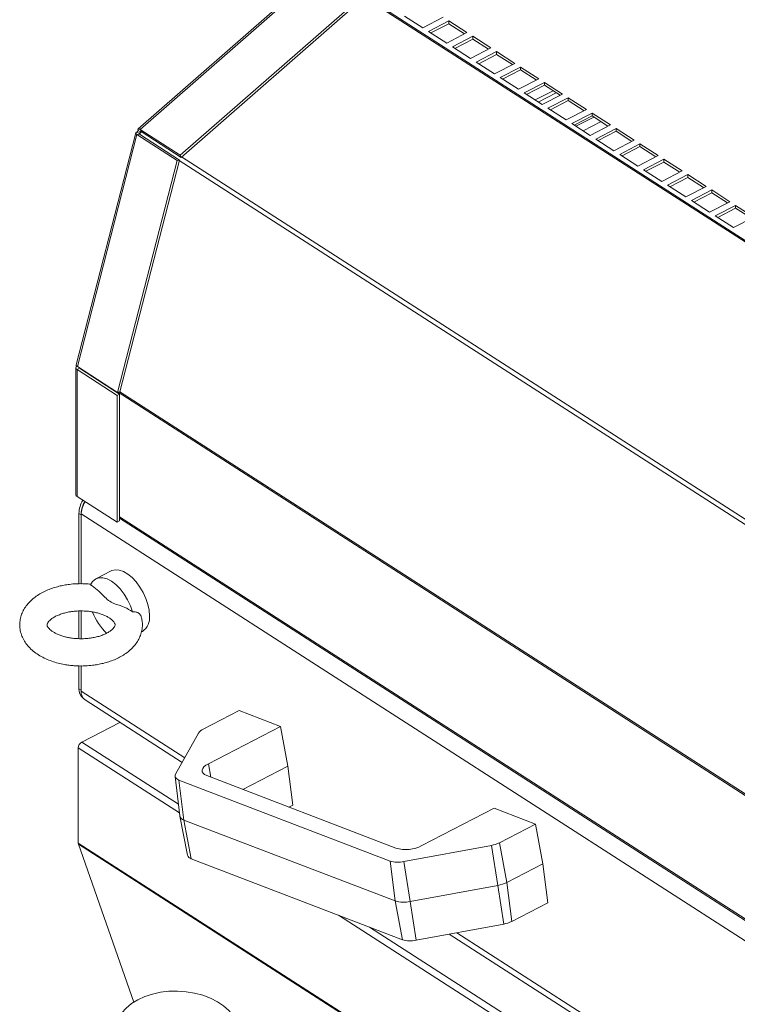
# Model space of a CAD drawing. Header units: millimetres. Extents: x 24 to 2406, y -1931 to 388.
# Tile 8 of 21: x 749 to 960, y -689 to -400. Entities that reach past the tile are written whole.
import ezdxf

# ---------------------------------------------------------------- set-up
doc = ezdxf.new("R2010")
doc.units = ezdxf.units.MM

msp = doc.modelspace()

# ---------------------------------------------------------------- linework, layer by layer
at = {"color": 7, "linetype": 'Continuous', "lineweight": 15}
for p, q in [((837.57, -384.6), (783.79, -431.63)), ((784.39, -431.77), (838.17, -384.73)), ((796.15, -439.33), (849.93, -392.29)), ((796.38, -439.99), (850.16, -392.95)), ((861.97, -398.49), (867.31, -401.93)), ((867.31, -401.93), (873.26, -398.85)), ((874.93, -399.92), (868.98, -403)), ((874.93, -400.74), (869.68, -403.46)), ((880.28, -403.36), (874.93, -399.92)), ((874.93, -400.74), (874.93, -399.92)), ((879.57, -403.72), (874.93, -400.74)), ((868.98, -403), (874.32, -406.44)), ((874.32, -406.44), (880.28, -403.36)), ((881.95, -404.43), (875.99, -407.52)), ((887.29, -407.87), (881.95, -404.43)), ((881.95, -405.25), (881.95, -404.43)), ((881.95, -405.25), (876.7, -407.97)), ((886.59, -408.23), (881.95, -405.25)), ((875.99, -407.52), (881.34, -410.95)), ((881.34, -410.95), (887.29, -407.87)), ((888.96, -408.94), (883.01, -412.03)), ((888.96, -409.76), (883.71, -412.48)), ((894.31, -412.38), (888.96, -408.94)), ((888.96, -409.76), (888.96, -408.94)), ((893.6, -412.74), (888.96, -409.76)), ((883.01, -412.03), (888.35, -415.46)), ((888.35, -415.46), (894.31, -412.38)), ((895.98, -413.45), (890.02, -416.54)), ((895.98, -414.27), (890.73, -416.99)), ((901.32, -416.89), (895.98, -413.45)), ((895.98, -414.27), (895.98, -413.45)), ((900.62, -417.25), (895.98, -414.27)), ((890.02, -416.54), (895.37, -419.97)), ((895.37, -419.97), (901.32, -416.89)), ((902.99, -417.96), (897.04, -421.05)), ((902.99, -418.78), (897.74, -421.5)), ((908.33, -421.4), (902.99, -417.96)), ((902.99, -418.78), (902.99, -417.96)), ((907.63, -421.76), (902.99, -418.78)), ((897.04, -421.05), (902.38, -424.48)), ((905.53, -420.41), (900.28, -423.13)), ((905.53, -420.41), (900.28, -423.13)), ((902.38, -424.48), (908.33, -421.4)), ((910, -422.47), (904.05, -425.56)), ((910, -423.29), (904.75, -426.01)), ((915.35, -425.91), (910, -422.47)), ((910, -423.29), (910, -422.47)), ((914.64, -426.27), (910, -423.29)), ((904.05, -425.56), (909.39, -429)), ((909.39, -429), (915.35, -425.91)), ((917.02, -426.98), (911.06, -430.07)), ((922.36, -430.42), (917.02, -426.98)), ((917.02, -427.8), (917.02, -426.98)), ((911.06, -430.07), (916.41, -433.51)), ((917.02, -427.8), (911.77, -430.52)), ((912.27, -430.85), (917.52, -428.13)), ((914.38, -432.21), (919.63, -429.48)), ((916.41, -433.51), (922.36, -430.42)), ((921.66, -430.79), (917.02, -427.8)), ((783.08, -432.79), (765.61, -500.85)), ((765.97, -501.36), (783.44, -433.3)), ((784.15, -433.19), (783.44, -433.3)), ((795.2, -440.86), (783.44, -433.3)), ((783.5, -432.54), (783.78, -432.09)), ((784.17, -432.97), (783.5, -432.54)), ((783.78, -432.09), (784.45, -432.52)), ((795.91, -440.75), (784.15, -433.19)), ((784.45, -432.52), (784.17, -432.97)), ((784.39, -431.77), (796.15, -439.33)), ((784.62, -432.42), (784.39, -431.77)), ((784.62, -432.42), (796.38, -439.99)), ((924.03, -431.5), (918.08, -434.58)), ((924.03, -432.31), (918.78, -435.03)), ((929.37, -434.93), (924.03, -431.5)), ((924.03, -432.31), (924.03, -431.5)), ((928.67, -435.3), (924.03, -432.31)), ((918.08, -434.58), (923.42, -438.02)), ((923.42, -438.02), (929.37, -434.93)), ((931.04, -436.01), (925.09, -439.09)), ((936.39, -439.44), (931.04, -436.01)), ((931.04, -436.82), (931.04, -436.01)), ((925.09, -439.09), (930.43, -442.53)), ((931.04, -436.82), (925.79, -439.54)), ((935.68, -439.81), (931.04, -436.82)), ((777.73, -508.92), (795.2, -440.86)), ((778.44, -508.81), (795.91, -440.75)), ((795.2, -440.86), (795.91, -440.75)), ((796.15, -439.33), (796.38, -439.99)), ((930.43, -442.53), (936.39, -439.44)), ((938.06, -440.52), (932.1, -443.6)), ((938.06, -441.33), (932.81, -444.05)), ((943.4, -443.95), (938.06, -440.52)), ((938.06, -441.33), (938.06, -440.52)), ((942.7, -444.32), (938.06, -441.33)), ((932.1, -443.6), (937.45, -447.04)), ((937.45, -447.04), (943.4, -443.95)), ((945.07, -445.03), (939.12, -448.11)), ((945.07, -445.84), (939.82, -448.57)), ((950.42, -448.47), (945.07, -445.03)), ((945.07, -445.84), (945.07, -445.03)), ((949.71, -448.83), (945.07, -445.84)), ((939.12, -448.11), (944.46, -451.55)), ((944.46, -451.55), (950.42, -448.47)), ((952.09, -449.54), (946.13, -452.62)), ((952.09, -450.36), (946.84, -453.08)), ((957.43, -452.98), (952.09, -449.54)), ((952.09, -450.36), (952.09, -449.54)), ((956.73, -453.34), (952.09, -450.36)), ((946.13, -452.62), (951.48, -456.06)), ((951.48, -456.06), (957.43, -452.98)), ((959.1, -454.05), (953.15, -457.13)), ((959.1, -454.87), (953.85, -457.59)), ((964.44, -457.49), (959.1, -454.05)), ((959.1, -454.87), (959.1, -454.05)), ((963.74, -457.85), (959.1, -454.87)), ((953.15, -457.13), (958.49, -460.57)), ((958.49, -460.57), (964.44, -457.49)), ((765.49, -501.72), (765.49, -538.95)), ((766.6, -501.87), (765.85, -502.26)), ((777.61, -509.82), (765.85, -502.26)), ((765.85, -539.49), (765.85, -502.26)), ((765.97, -501.36), (777.73, -508.92)), ((778.35, -509.43), (766.6, -501.87)), ((766.67, -501.92), (766.67, -501.81)), ((777.61, -509.82), (778.35, -509.43)), ((777.61, -547.05), (777.61, -509.82)), ((777.73, -508.92), (778.44, -508.81)), ((778.35, -546.67), (778.35, -509.43)), ((765.85, -539.49), (777.61, -547.05)), ((767.07, -544.87), (766.4, -544.44)), ((766.4, -565.09), (766.4, -544.44)), ((1829.68, -1227.97), (767.07, -544.55)), ((767.07, -544.55), (767.07, -565.17)), ((767.07, -544.55), (767.07, -565.08)), ((767.07, -565.17), (767.07, -544.87)), ((778.35, -545.89), (1052.85, -722.43)), ((777.61, -547.05), (778.35, -546.67)), ((775.83, -561.33), (771.36, -563.64)), ((766.4, -581.2), (766.4, -573.09)), ((767.07, -581.23), (767.07, -573.07)), ((784.76, -579.22), (785.03, -579.08)), ((766.4, -595.89), (766.4, -589.2)), ((767.07, -596.32), (767.07, -589.12)), ((767.07, -589.12), (767.07, -596.64)), ((767.07, -589.21), (767.07, -596.64)), ((766.4, -595.89), (767.07, -596.32)), ((768.21, -599.19), (796.71, -617.53)), ((768.21, -599.19), (796.71, -617.53)), ((813.45, -602.29), (802.89, -607.76)), ((825.59, -606.94), (813.45, -602.29)), ((778.43, -605.77), (767.26, -611.56)), ((801.51, -608.92), (794.79, -620.98)), ((804.38, -617.93), (825.59, -606.94)), ((827.7, -618.6), (825.59, -606.94)), ((766.22, -613.24), (766.22, -641.19)), ((814.47, -625.46), (827.7, -618.6)), ((829.2, -630.03), (827.7, -618.6)), ((794.64, -621.62), (796, -633.23)), ((795.76, -622.71), (857.75, -646.47)), ((795.76, -622.71), (797.22, -634.43)), ((859.43, -642.69), (803.89, -621.4)), ((828.01, -630.65), (829.2, -630.03)), ((888.26, -630.96), (867.05, -641.95)), ((900.41, -635.62), (888.26, -630.96)), ((796.01, -633.31), (798.26, -644.78)), ((797.22, -634.43), (859.21, -658.19)), ((799.37, -645.79), (797.22, -634.43)), ((889.85, -641.09), (900.41, -635.62)), ((902.51, -647.28), (900.41, -635.62)), ((889.85, -641.09), (891.95, -652.75)), ((766.27, -641.52), (782.48, -687.86)), ((861.72, -646.64), (887.47, -641.87)), ((887.47, -641.87), (889.34, -653.61)), ((799.37, -645.79), (861.36, -669.56)), ((857.75, -646.47), (859.21, -658.19)), ((861.72, -646.64), (863.59, -658.37)), ((891.95, -652.75), (902.51, -647.28)), ((904.02, -658.71), (902.51, -647.28)), ((893.46, -664.18), (891.95, -652.75)), ((863.59, -658.37), (889.34, -653.61)), ((891.08, -664.96), (889.34, -653.61)), ((861.36, -669.56), (859.21, -658.19)), ((865.33, -669.72), (863.59, -658.37)), ((893.46, -664.18), (904.02, -658.71)), ((865.33, -669.72), (891.08, -664.96)), ((875.07, -667.92), (1188.29, -869.37)), ((875.07, -667.92), (1188.29, -869.37))]:
    msp.add_line(p, q, dxfattribs=at)
at = {"color": 8, "linetype": 'Continuous', "lineweight": 15}
for p, q in [((849.97, -392.4), (1124.65, -569.06)), ((850.16, -392.95), (1124.33, -569.29)), ((901.19, -423.72), (906.44, -421)), ((784.12, -433.16), (784.17, -432.97)), ((784.45, -432.52), (784.58, -432.4)), ((795.86, -440.93), (1070.04, -617.27)), ((796.53, -439.85), (1070.71, -616.19)), ((766.63, -501.89), (766.63, -501.78)), ((777.93, -508.89), (1052.56, -685.52)), ((778.44, -508.8), (1052.61, -685.14)), ((778.35, -545.44), (1052.56, -721.8)), ((797.46, -616.19), (767.07, -596.64)), ((795.6, -629.78), (767.26, -611.56)), ((795.89, -632.33), (766.22, -613.24)), ((804.38, -617.93), (805.09, -621.86)), ((893.96, -723.35), (766.22, -641.19)), ((893.81, -723.55), (766.27, -641.52)), ((918.8, -711.37), (842.6, -662.37)), ((923.07, -711.77), (851.65, -665.84)), ((1169.33, -855.35), (877.27, -667.52))]:
    msp.add_line(p, q, dxfattribs=at)
at = {"color": 7, "linetype": 'Continuous', "lineweight": 15, "flags": 128}
for points in [[(783.5, -432.54), (783.32, -432.58), (783.19, -432.65), (783.11, -432.73), (783.07, -432.83), (783.09, -432.94), (783.16, -433.06), (783.28, -433.18), (783.44, -433.3)], [(784.39, -431.77), (784.22, -431.67), (784.06, -431.61), (783.93, -431.59), (783.83, -431.61), (783.76, -431.68), (783.73, -431.78), (783.74, -431.92), (783.78, -432.09)], [(784.17, -432.97), (784.12, -432.98), (784.08, -433), (784.06, -433.02), (784.05, -433.05), (784.05, -433.08), (784.07, -433.12), (784.11, -433.15), (784.15, -433.19)], [(784.62, -432.42), (784.57, -432.4), (784.53, -432.38), (784.49, -432.37), (784.46, -432.38), (784.44, -432.4), (784.43, -432.43), (784.44, -432.47), (784.45, -432.52)], [(765.97, -501.36), (765.81, -501.24), (765.69, -501.12), (765.62, -501), (765.6, -500.89), (765.61, -500.85)], [(769.8, -565.42), (770.41, -564.41), (771.24, -563.71), (772.26, -563.34), (773.41, -563.33), (774.66, -563.67), (775.96, -564.35), (777.27, -565.35), (778.52, -566.62), (779.67, -568.11), (780.69, -569.78), (781.52, -571.55), (782.13, -573.36)], [(787.11, -574.5), (786.99, -572.88), (786.63, -571.16), (786.05, -569.4), (785.26, -567.68), (784.3, -566.05), (783.2, -564.56), (782, -563.28), (780.75, -562.25), (779.48, -561.51), (778.25, -561.08), (777.09, -560.99), (776.06, -561.22), (775.83, -561.33)], [(803.89, -621.4), (803.27, -621.09), (802.83, -620.72), (802.59, -620.29), (802.56, -619.82), (802.73, -619.33), (803.1, -618.84), (803.66, -618.37), (804.38, -617.93)], [(794.79, -620.98), (794.68, -621.24), (794.64, -621.49), (794.66, -621.73), (794.76, -621.96), (794.91, -622.18), (795.14, -622.38), (795.42, -622.55), (795.76, -622.71)], [(777.03, -696.16), (777.04, -695.91), (777.34, -694.23), (777.98, -692.6), (778.95, -691.05), (780.24, -689.61), (781.81, -688.31), (783.65, -687.18), (785.71, -686.23), (787.96, -685.49), (790.35, -684.97), (792.83, -684.67), (795.36, -684.62), (797.89, -684.8), (800.36, -685.21), (802.74, -685.85), (804.98, -686.69), (807.02, -687.74), (808.84, -688.96), (810.4, -690.34), (811.67, -691.84), (812.62, -693.43)]]:
    msp.add_lwpolyline(points, dxfattribs=at)
at = {"color": 7, "linetype": 'Continuous', "lineweight": 15}
for centre, radius, start, end in [((786.31, -434), 2.25, 136.806, 159.8137), ((766.09, -501.72), 0.586, 121.5799, 245.7447), ((766.68, -501.71), 0.182, 177.4686, 243.6578), ((766.16, -538.9), 0.667, 184.5127, 242.6075), ((774.44, -544.72), 8.05, 149.0314, 178.0335), ((774.57, -544.8), 7.51, 149.1458, 178.0381), ((775.11, -545.15), 8.05, 149.0314, 178.0335), ((786.29, -567.17), 17.09, 201.3241, 226.9483), ((782.32, -575.09), 4.82, 304.1458, 7.0503), ((769.49, -596.15), 3.1, 175.1538, 232.9452), ((769.95, -596.89), 2.89, 175.1536, 232.9457), ((804.23, -610.74), 3.27, 114.2037, 146.1947), ((768.27, -613.35), 2.06, 119.4843, 176.997), ((797.59, -632.82), 1.64, 194.4372, 257.0614), ((767.21, -641.2), 0.992, 179.2697, 198.4684), ((885.98, -633.31), 8.69, 279.9103, 296.4814), ((862.3, -632.59), 10.5, 254.1357, 296.9125), ((799.72, -644.3), 1.53, 197.9887, 256.6197), ((860.05, -639), 7.82, 252.8442, 282.3396), ((887.69, -644.2), 9.55, 279.9106, 296.4811), ((861.75, -649.97), 8.6, 252.8442, 282.3393), ((889.59, -656.4), 8.69, 279.9107, 296.4806), ((863.66, -662.09), 7.82, 252.8441, 282.3394)]:
    msp.add_arc(centre, radius, start, end, dxfattribs=at)
for points, knots in [([(767.03, -565.06), (766.24, -565.08), (765.11, -565.11), (763.47, -565.28), (762.08, -565.49), (760.47, -565.84), (758.85, -566.3), (757.24, -566.9), (755.68, -567.63), (754.22, -568.5), (752.87, -569.51), (751.67, -570.65), (750.66, -571.92), (749.86, -573.31), (749.31, -574.8), (749.02, -576.38), (749.03, -578.03), (749.35, -579.65), (749.97, -581.2), (750.84, -582.64), (751.98, -583.97), (753.34, -585.18), (754.9, -586.23), (756.61, -587.12), (758.4, -587.84), (760.25, -588.4), (761.96, -588.78), (763.53, -589.02), (765.16, -589.19), (766.33, -589.21), (767.03, -589.23)], [0, 0, 0, 0, 0.044213, 0.062324, 0.092243, 0.123124, 0.156098, 0.190348, 0.225587, 0.261588, 0.298135, 0.334952, 0.371789, 0.408491, 0.445132, 0.482059, 0.519862, 0.559346, 0.596705, 0.635172, 0.67481, 0.715241, 0.755799, 0.795812, 0.834743, 0.871936, 0.908585, 0.935048, 0.961065, 1, 1, 1, 1]), ([(769.96, -565.23), (769.68, -565.2), (768.72, -565.09), (767.74, -565.08), (767.03, -565.06)], [0, 0, 0, 0, 0.2819009, 1, 1, 1, 1]), ([(782.13, -573.36), (781.37, -572.86), (779.52, -571.66), (777.15, -571.22), (775.08, -570.03), (773.48, -568.55), (771.76, -566.69), (770.46, -565.85), (769.8, -565.42)], [0, 0, 0, 0, 0.169979, 0.411201, 0.533664, 0.656741, 0.826316, 1, 1, 1, 1]), ([(767.03, -581.23), (766.43, -581.21), (765.58, -581.19), (764.36, -581.06), (763.34, -580.89), (762.2, -580.63), (761.1, -580.3), (760.08, -579.9), (759.18, -579.44), (758.42, -578.96), (757.84, -578.48), (757.42, -578.03), (757.17, -577.65), (757.05, -577.35), (757.03, -577.14), (757.04, -576.95), (757.22, -576.55), (757.55, -576.11), (758.09, -575.59), (758.85, -575.04), (759.8, -574.52), (760.92, -574.05), (762.16, -573.67), (763.36, -573.39), (764.49, -573.22), (765.67, -573.09), (766.53, -573.07), (767.03, -573.06)], [0, 0, 0, 0, 0.050291, 0.070853, 0.104599, 0.13908, 0.175375, 0.212394, 0.249696, 0.287028, 0.324416, 0.362255, 0.401272, 0.443332, 0.492869, 0.566638, 0.609148, 0.651717, 0.693596, 0.735278, 0.777052, 0.818736, 0.859368, 0.899232, 0.928265, 0.958153, 1, 1, 1, 1]), ([(767.03, -573.06), (767.64, -573.08), (768.49, -573.1), (769.71, -573.24), (770.73, -573.4), (771.87, -573.66), (772.97, -573.99), (773.99, -574.4), (774.89, -574.85), (775.64, -575.33), (776.23, -575.82), (776.64, -576.26), (776.9, -576.65), (777.02, -576.94), (777.04, -577.15), (777.03, -577.34), (776.85, -577.74), (776.52, -578.19), (775.98, -578.71), (775.22, -579.25), (774.26, -579.77), (773.15, -580.24), (771.91, -580.63), (770.71, -580.9), (769.58, -581.07), (768.4, -581.2), (767.54, -581.22), (767.03, -581.23)], [0, 0, 0, 0, 0.050291, 0.070853, 0.104599, 0.139081, 0.175375, 0.212393, 0.249696, 0.287029, 0.324416, 0.362255, 0.401272, 0.443331, 0.492869, 0.566637, 0.609148, 0.651717, 0.693596, 0.735278, 0.777051, 0.818736, 0.859368, 0.899232, 0.928265, 0.958152, 1, 1, 1, 1]), ([(784.73, -575.07), (784.71, -574.93), (784.63, -574.44), (784.09, -573.81), (783.2, -573.3), (782.49, -573.34), (782.13, -573.36)], [0, 0, 0, 0, 0.117861, 0.409837, 0.698495, 1, 1, 1, 1]), ([(767.03, -589.23), (767.83, -589.21), (768.96, -589.18), (770.6, -589.01), (771.99, -588.8), (773.6, -588.46), (775.22, -587.99), (776.83, -587.39), (778.39, -586.66), (779.85, -585.79), (781.2, -584.78), (782.39, -583.64), (783.41, -582.37), (784.2, -580.99), (784.76, -579.49), (785.04, -577.91), (785.07, -576.41), (784.84, -575.47), (784.75, -575.06)], [0, 0, 0, 0, 0.080538, 0.11353, 0.168029, 0.224282, 0.284346, 0.346736, 0.410928, 0.476507, 0.54308, 0.610146, 0.677248, 0.744104, 0.810848, 0.878114, 0.946976, 1, 1, 1, 1])]:
    msp.add_open_spline(points, degree=3, knots=knots, dxfattribs=at)

doc.saveas('drawing.dxf')
